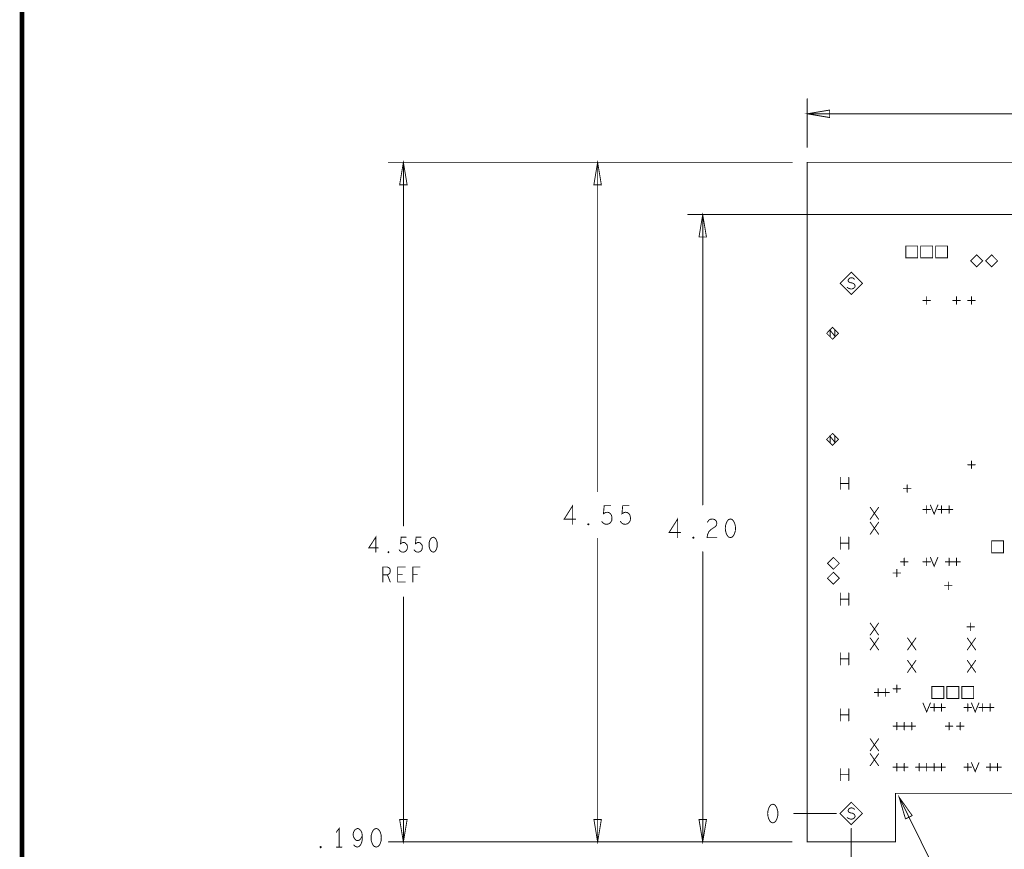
# Model space of a CAD drawing. Extents: x 28 to 61, y 24.9 to 46.
# Tile 2 of 86: x 28 to 34.5, y 29.9 to 35.5. Entities that reach past the tile are written whole.
import ezdxf

# ---------------------------------------------------------------- set-up
doc = ezdxf.new("R2010")
doc.units = 0
doc.layers.add('1', color=2, linetype='CONTINUOUS')

msp = doc.modelspace()

# ---------------------------------------------------------------- linework, layer by layer
at = {"layer": '1'}
for points, const_width in [([(27.97, 24.965), (60.97, 24.965), (60.97, 45.965), (27.97, 45.965), (27.97, 24.965)], 0.03), ([(33.23, 34.61), (33.23, 34.935)], 0.006), ([(33.38, 34.86), (33.23, 34.835), (33.38, 34.81), (33.38, 34.86)], 0.006), ([(38.765, 34.835), (33.23, 34.835)], 0.006), ([(30.425, 34.51), (33.13, 34.51), (31.425, 34.51)], 0.006), ([(30.55, 34.36), (30.525, 34.51), (30.5, 34.36), (30.55, 34.36)], 0.006), ([(30.525, 32.075), (30.525, 34.51)], 0.006), ([(31.726, 34.51), (33.13, 34.51)], 0.006), ([(31.851, 34.36), (31.826, 34.51), (31.801, 34.36), (31.851, 34.36)], 0.006), ([(31.826, 34.51), (31.826, 32.305)], 0.006), ([(33.23, 29.96), (33.821, 29.96), (33.821, 30.285), (34.835, 30.285), (34.835, 29.96), (35.406, 29.96), (35.406, 30.285), (35.478, 30.285), (35.478, 29.96), (37.306, 29.96), (37.306, 30.285), (37.379, 30.285), (37.379, 29.96), (37.951, 29.96), (37.951, 30.285), (38.035, 30.285), (39.645, 30.285), (39.651, 30.285), (39.751, 30.285), (45.513, 30.285), (45.513, 34.51), (33.23, 34.51), (33.23, 29.96)], 0.006), ([(45.513, 34.16), (33.23, 34.16), (32.43, 34.16)], 0.006), ([(32.555, 34.01), (32.53, 34.16), (32.505, 34.01), (32.555, 34.01)], 0.006), ([(32.53, 34.16), (32.53, 32.216)], 0.006), ([(33.89, 33.87), (33.97, 33.87), (33.97, 33.95), (33.89, 33.95), (33.89, 33.87)], 0.006), ([(33.99, 33.87), (34.07, 33.87), (34.07, 33.95), (33.99, 33.95), (33.99, 33.87)], 0.006), ([(34.09, 33.87), (34.17, 33.87), (34.17, 33.95), (34.09, 33.95), (34.09, 33.87)], 0.006), ([(34.405, 33.85), (34.365, 33.89), (34.325, 33.85), (34.365, 33.81), (34.405, 33.85)], 0.006), ([(34.505, 33.85), (34.465, 33.89), (34.425, 33.85), (34.465, 33.81), (34.505, 33.85)], 0.006), ([(33.6, 33.7), (33.525, 33.775), (33.45, 33.7), (33.525, 33.625), (33.6, 33.7)], 0.006), ([(33.498, 33.672), (33.508, 33.666), (33.52, 33.662), (33.53, 33.662), (33.54, 33.666), (33.547, 33.672), (33.551, 33.681), (33.548, 33.69), (33.542, 33.697), (33.531, 33.702), (33.516, 33.705), (33.507, 33.71), (33.503, 33.718), (33.506, 33.727), (33.512, 33.733), (33.521, 33.737), (33.53, 33.737), (33.538, 33.735), (33.546, 33.728)], 0.006), ([(34.005, 33.585), (34.055, 33.585)], 0.006), ([(34.03, 33.56), (34.03, 33.61)], 0.006), ([(34.205, 33.585), (34.255, 33.585)], 0.006), ([(34.23, 33.56), (34.23, 33.61)], 0.006), ([(34.305, 33.585), (34.355, 33.585)], 0.006), ([(34.33, 33.56), (34.33, 33.61)], 0.006), ([(33.44, 33.365), (33.4, 33.405), (33.36, 33.365), (33.4, 33.325), (33.44, 33.365)], 0.006), ([(33.384, 33.345), (33.384, 33.385), (33.415, 33.345), (33.415, 33.385)], 0.006), ([(33.44, 32.655), (33.4, 32.695), (33.36, 32.655), (33.4, 32.615), (33.44, 32.655)], 0.006), ([(33.384, 32.635), (33.384, 32.675), (33.415, 32.635), (33.415, 32.675)], 0.006), ([(34.305, 32.485), (34.355, 32.485)], 0.006), ([(34.33, 32.46), (34.33, 32.51)], 0.006), ([(33.452, 32.32), (33.452, 32.4)], 0.006), ([(33.508, 32.4), (33.508, 32.32)], 0.006), ([(33.508, 32.36), (33.452, 32.36)], 0.006), ([(33.875, 32.325), (33.925, 32.325)], 0.006), ([(33.9, 32.3), (33.9, 32.35)], 0.006), ([(31.659, 32.086), (31.659, 32.211), (31.602, 32.121), (31.679, 32.121)], 0.006), ([(31.854, 32.105), (31.864, 32.094), (31.874, 32.088), (31.888, 32.086), (31.902, 32.09), (31.913, 32.098), (31.921, 32.113), (31.922, 32.13), (31.919, 32.146), (31.912, 32.157), (31.901, 32.165), (31.89, 32.167), (31.879, 32.165), (31.865, 32.157), (31.87, 32.211), (31.912, 32.211)], 0.006), ([(31.978, 32.105), (31.988, 32.094), (31.998, 32.088), (32.012, 32.086), (32.026, 32.09), (32.037, 32.098), (32.045, 32.113), (32.046, 32.13), (32.043, 32.146), (32.036, 32.157), (32.025, 32.165), (32.014, 32.167), (32.003, 32.165), (31.989, 32.157), (31.994, 32.211), (32.036, 32.211)], 0.006), ([(33.652, 32.12), (33.708, 32.2)], 0.006), ([(33.652, 32.2), (33.708, 32.12)], 0.006), ([(34.005, 32.185), (34.055, 32.185)], 0.006), ([(34.03, 32.16), (34.03, 32.21)], 0.006), ([(34.055, 32.215), (34.08, 32.155), (34.105, 32.215)], 0.006), ([(34.105, 32.185), (34.155, 32.185)], 0.006), ([(34.13, 32.16), (34.13, 32.21)], 0.006), ([(34.155, 32.185), (34.205, 32.185)], 0.006), ([(34.18, 32.16), (34.18, 32.21)], 0.006), ([(32.362, 31.997), (32.362, 32.122), (32.305, 32.032), (32.382, 32.032)], 0.006), ([(32.562, 32.101), (32.571, 32.114), (32.582, 32.12), (32.595, 32.122), (32.61, 32.118), (32.621, 32.107), (32.624, 32.095), (32.623, 32.082), (32.616, 32.072), (32.585, 32.051), (32.571, 32.037), (32.562, 32.016), (32.559, 31.997), (32.624, 31.997)], 0.006), ([(32.716, 32.122), (32.703, 32.118), (32.694, 32.107), (32.688, 32.095), (32.683, 32.078), (32.681, 32.06), (32.683, 32.041), (32.688, 32.024), (32.694, 32.012), (32.703, 32.001), (32.716, 31.997), (32.728, 32.001), (32.737, 32.012), (32.743, 32.024), (32.748, 32.041), (32.75, 32.06), (32.748, 32.078), (32.743, 32.095), (32.737, 32.107), (32.728, 32.118), (32.716, 32.122)], 0.006), ([(31.764, 32.082), (31.761, 32.084), (31.761, 32.088), (31.764, 32.09), (31.767, 32.088), (31.767, 32.084), (31.764, 32.082)], 0.006), ([(33.652, 32.02), (33.708, 32.1)], 0.006), ([(33.652, 32.1), (33.708, 32.02)], 0.006), ([(30.34, 31.9), (30.34, 32), (30.293, 31.928), (30.356, 31.928)], 0.006), ([(30.497, 31.915), (30.505, 31.906), (30.513, 31.901), (30.525, 31.9), (30.536, 31.903), (30.545, 31.91), (30.551, 31.921), (30.552, 31.935), (30.55, 31.948), (30.543, 31.956), (30.535, 31.963), (30.526, 31.965), (30.517, 31.963), (30.506, 31.956), (30.51, 32), (30.543, 32)], 0.006), ([(30.597, 31.915), (30.605, 31.906), (30.613, 31.901), (30.625, 31.9), (30.636, 31.903), (30.645, 31.91), (30.651, 31.921), (30.652, 31.935), (30.65, 31.948), (30.643, 31.956), (30.635, 31.963), (30.626, 31.965), (30.617, 31.963), (30.606, 31.956), (30.61, 32), (30.643, 32)], 0.006), ([(30.725, 32), (30.715, 31.996), (30.707, 31.988), (30.702, 31.978), (30.698, 31.965), (30.697, 31.95), (30.698, 31.935), (30.702, 31.921), (30.707, 31.911), (30.715, 31.903), (30.725, 31.9), (30.735, 31.903), (30.742, 31.911), (30.747, 31.921), (30.751, 31.935), (30.752, 31.95), (30.751, 31.965), (30.747, 31.978), (30.742, 31.988), (30.735, 31.996), (30.725, 32)], 0.006), ([(31.826, 31.992), (31.826, 29.96)], 0.006), ([(32.468, 31.993), (32.464, 31.995), (32.464, 31.999), (32.468, 32.001), (32.471, 31.999), (32.471, 31.995), (32.468, 31.993)], 0.006), ([(33.452, 31.92), (33.452, 32)], 0.006), ([(33.508, 32), (33.508, 31.92)], 0.006), ([(33.508, 31.96), (33.452, 31.96)], 0.006), ([(34.465, 31.895), (34.545, 31.895), (34.545, 31.975), (34.465, 31.975), (34.465, 31.895)], 0.006), ([(30.425, 31.896), (30.422, 31.898), (30.422, 31.901), (30.425, 31.903), (30.427, 31.901), (30.427, 31.898), (30.425, 31.896)], 0.006), ([(32.53, 31.903), (32.53, 29.96)], 0.006), ([(33.445, 31.825), (33.405, 31.865), (33.365, 31.825), (33.405, 31.785), (33.445, 31.825)], 0.006), ([(33.88, 31.81), (33.88, 31.86)], 0.006), ([(34.03, 31.81), (34.03, 31.86)], 0.006), ([(34.055, 31.865), (34.08, 31.805), (34.105, 31.865)], 0.006), ([(34.18, 31.81), (34.18, 31.86)], 0.006), ([(34.23, 31.81), (34.23, 31.86)], 0.006), ([(30.387, 31.7), (30.387, 31.8), (30.418, 31.8), (30.428, 31.795), (30.435, 31.788), (30.437, 31.775), (30.435, 31.761), (30.427, 31.753), (30.418, 31.748), (30.387, 31.748)], 0.006), ([(30.537, 31.7), (30.487, 31.7), (30.487, 31.8), (30.537, 31.8)], 0.006), ([(30.588, 31.7), (30.588, 31.8), (30.636, 31.8)], 0.006), ([(33.83, 31.735), (33.83, 31.785)], 0.006), ([(33.855, 31.835), (33.905, 31.835)], 0.006), ([(34.005, 31.835), (34.055, 31.835)], 0.006), ([(34.155, 31.835), (34.205, 31.835)], 0.006), ([(34.205, 31.835), (34.255, 31.835)], 0.006), ([(30.418, 31.748), (30.437, 31.7)], 0.006), ([(30.517, 31.751), (30.487, 31.751)], 0.006), ([(30.618, 31.751), (30.588, 31.751)], 0.006), ([(33.445, 31.725), (33.405, 31.765), (33.365, 31.725), (33.405, 31.685), (33.445, 31.725)], 0.006), ([(33.805, 31.76), (33.855, 31.76)], 0.006), ([(34.15, 31.675), (34.2, 31.675)], 0.006), ([(34.175, 31.65), (34.175, 31.7)], 0.006), ([(30.525, 29.96), (30.525, 31.6)], 0.006), ([(33.452, 31.545), (33.452, 31.625)], 0.006), ([(33.508, 31.625), (33.508, 31.545)], 0.006), ([(33.508, 31.585), (33.452, 31.585)], 0.006), ([(33.652, 31.345), (33.708, 31.425)], 0.006), ([(33.652, 31.425), (33.708, 31.345)], 0.006), ([(34.3, 31.4), (34.35, 31.4)], 0.006), ([(34.325, 31.375), (34.325, 31.425)], 0.006), ([(33.652, 31.245), (33.708, 31.325)], 0.006), ([(33.652, 31.325), (33.708, 31.245)], 0.006), ([(33.902, 31.245), (33.958, 31.325)], 0.006), ([(33.902, 31.325), (33.958, 31.245)], 0.006), ([(34.302, 31.245), (34.358, 31.325)], 0.006), ([(34.302, 31.325), (34.358, 31.245)], 0.006), ([(33.452, 31.145), (33.452, 31.225)], 0.006), ([(33.508, 31.225), (33.508, 31.145)], 0.006), ([(33.508, 31.185), (33.452, 31.185)], 0.006), ([(33.902, 31.095), (33.958, 31.175)], 0.006), ([(33.902, 31.175), (33.958, 31.095)], 0.006), ([(34.302, 31.095), (34.358, 31.175)], 0.006), ([(34.302, 31.175), (34.358, 31.095)], 0.006), ([(33.83, 30.96), (33.83, 31.01)], 0.006), ([(34.065, 30.92), (34.145, 30.92), (34.145, 31), (34.065, 31), (34.065, 30.92)], 0.006), ([(34.165, 30.92), (34.245, 30.92), (34.245, 31), (34.165, 31), (34.165, 30.92)], 0.006), ([(34.265, 30.92), (34.345, 30.92), (34.345, 31), (34.265, 31), (34.265, 30.92)], 0.006), ([(33.68, 30.96), (33.73, 30.96)], 0.006), ([(33.705, 30.935), (33.705, 30.985)], 0.006), ([(33.73, 30.96), (33.78, 30.96)], 0.006), ([(33.755, 30.935), (33.755, 30.985)], 0.006), ([(33.805, 30.985), (33.855, 30.985)], 0.006), ([(34.005, 30.89), (34.03, 30.83), (34.055, 30.89)], 0.006), ([(34.08, 30.835), (34.08, 30.885)], 0.006), ([(34.13, 30.835), (34.13, 30.885)], 0.006), ([(34.305, 30.835), (34.305, 30.885)], 0.006), ([(34.33, 30.89), (34.355, 30.83), (34.38, 30.89)], 0.006), ([(34.405, 30.835), (34.405, 30.885)], 0.006), ([(34.455, 30.835), (34.455, 30.885)], 0.006), ([(33.452, 30.77), (33.452, 30.85)], 0.006), ([(33.508, 30.81), (33.452, 30.81)], 0.006), ([(33.508, 30.85), (33.508, 30.77)], 0.006), ([(34.055, 30.86), (34.105, 30.86)], 0.006), ([(34.105, 30.86), (34.155, 30.86)], 0.006), ([(34.28, 30.86), (34.33, 30.86)], 0.006), ([(34.38, 30.86), (34.43, 30.86)], 0.006), ([(34.43, 30.86), (34.48, 30.86)], 0.006), ([(33.805, 30.735), (33.855, 30.735)], 0.006), ([(33.83, 30.71), (33.83, 30.76)], 0.006), ([(33.855, 30.735), (33.905, 30.735)], 0.006), ([(33.88, 30.71), (33.88, 30.76)], 0.006), ([(33.905, 30.735), (33.955, 30.735)], 0.006), ([(33.93, 30.71), (33.93, 30.76)], 0.006), ([(34.155, 30.735), (34.205, 30.735)], 0.006), ([(34.18, 30.71), (34.18, 30.76)], 0.006), ([(34.23, 30.735), (34.28, 30.735)], 0.006), ([(34.255, 30.71), (34.255, 30.76)], 0.006), ([(33.652, 30.57), (33.708, 30.65)], 0.006), ([(33.652, 30.65), (33.708, 30.57)], 0.006), ([(33.652, 30.47), (33.708, 30.55)], 0.006), ([(33.652, 30.55), (33.708, 30.47)], 0.006), ([(33.83, 30.435), (33.83, 30.485)], 0.006), ([(33.88, 30.435), (33.88, 30.485)], 0.006), ([(33.98, 30.435), (33.98, 30.485)], 0.006), ([(34.03, 30.435), (34.03, 30.485)], 0.006), ([(34.08, 30.435), (34.08, 30.485)], 0.006), ([(34.13, 30.435), (34.13, 30.485)], 0.006), ([(34.305, 30.435), (34.305, 30.485)], 0.006), ([(34.33, 30.49), (34.355, 30.43), (34.38, 30.49)], 0.006), ([(34.455, 30.435), (34.455, 30.485)], 0.006), ([(34.505, 30.435), (34.505, 30.485)], 0.006), ([(33.452, 30.37), (33.452, 30.45)], 0.006), ([(33.508, 30.41), (33.452, 30.41)], 0.006), ([(33.508, 30.45), (33.508, 30.37)], 0.006), ([(33.805, 30.46), (33.855, 30.46)], 0.006), ([(33.855, 30.46), (33.905, 30.46)], 0.006), ([(33.955, 30.46), (34.005, 30.46)], 0.006), ([(34.005, 30.46), (34.055, 30.46)], 0.006), ([(34.055, 30.46), (34.105, 30.46)], 0.006), ([(34.105, 30.46), (34.155, 30.46)], 0.006), ([(34.28, 30.46), (34.33, 30.46)], 0.006), ([(34.43, 30.46), (34.48, 30.46)], 0.006), ([(34.48, 30.46), (34.53, 30.46)], 0.006), ([(33.933, 30.136), (33.845, 30.26), (33.888, 30.114), (33.933, 30.136)], 0.006), ([(33, 30.212), (32.987, 30.208), (32.978, 30.197), (32.972, 30.185), (32.967, 30.168), (32.965, 30.15), (32.967, 30.131), (32.972, 30.114), (32.978, 30.102), (32.987, 30.091), (33, 30.087), (33.012, 30.091), (33.021, 30.102), (33.027, 30.114), (33.032, 30.131), (33.034, 30.15), (33.032, 30.168), (33.027, 30.185), (33.021, 30.197), (33.012, 30.208), (33, 30.212)], 0.006), ([(33.6, 30.15), (33.525, 30.225), (33.45, 30.15), (33.525, 30.075), (33.6, 30.15)], 0.006), ([(34.145, 29.855), (34.045, 29.855), (33.845, 30.26)], 0.006), ([(33.14, 30.15), (33.425, 30.15)], 0.006), ([(33.498, 30.122), (33.508, 30.116), (33.52, 30.112), (33.53, 30.112), (33.54, 30.116), (33.547, 30.122), (33.551, 30.131), (33.548, 30.14), (33.542, 30.147), (33.531, 30.152), (33.516, 30.155), (33.507, 30.16), (33.503, 30.168), (33.506, 30.177), (33.512, 30.183), (33.521, 30.187), (33.53, 30.187), (33.538, 30.185), (33.546, 30.178)], 0.006), ([(30.5, 30.109), (30.525, 29.96), (30.55, 30.109), (30.5, 30.109)], 0.006), ([(31.801, 30.11), (31.826, 29.96), (31.851, 30.11), (31.801, 30.11)], 0.006), ([(32.505, 30.11), (32.53, 29.96), (32.555, 30.11), (32.505, 30.11)], 0.006), ([(30.095, 29.925), (30.095, 30.05), (30.076, 30.025)], 0.006), ([(30.193, 29.939), (30.204, 29.929), (30.216, 29.925), (30.228, 29.929), (30.239, 29.941), (30.247, 29.96), (30.25, 29.979), (30.25, 30.002), (30.247, 30.02), (30.239, 30.037), (30.23, 30.045), (30.219, 30.05), (30.207, 30.045), (30.197, 30.037), (30.191, 30.025), (30.188, 30.008), (30.191, 29.993), (30.199, 29.979), (30.208, 29.97), (30.219, 29.968), (30.231, 29.972), (30.241, 29.983), (30.25, 30.002)], 0.006), ([(30.343, 30.05), (30.331, 30.045), (30.321, 30.035), (30.315, 30.022), (30.31, 30.006), (30.309, 29.987), (30.31, 29.968), (30.315, 29.952), (30.321, 29.939), (30.331, 29.929), (30.343, 29.925), (30.355, 29.929), (30.365, 29.939), (30.371, 29.952), (30.376, 29.968), (30.377, 29.987), (30.376, 30.006), (30.371, 30.022), (30.365, 30.035), (30.355, 30.045), (30.343, 30.05)], 0.006), ([(33.525, 30.05), (33.525, 29.756)], 0.006), ([(32.43, 29.96), (33.13, 29.96), (30.425, 29.96)], 0.006), ([(31.726, 29.96), (33.13, 29.96), (30.751, 29.96)], 0.006), ([(31.425, 29.96), (33.13, 29.96), (32.425, 29.96)], 0.006), ([(29.971, 29.92), (29.968, 29.922), (29.968, 29.927), (29.971, 29.929), (29.974, 29.927), (29.974, 29.922), (29.971, 29.92)], 0.006), ([(30.076, 29.925), (30.114, 29.925)], 0.006)]:
    msp.add_lwpolyline(points, dxfattribs=dict(at, const_width=const_width))
at = {"layer": '1', "const_width": 0.003}
for points in [[(33.2315, 34.935, 1), (33.2285, 34.935, 1)], [(33.2315, 34.835, 1), (33.2285, 34.835, 1)], [(33.3815, 34.86, 1), (33.3785, 34.86, 1)], [(33.3815, 34.86, 1), (33.3785, 34.86, 1)], [(33.2315, 34.61, 1), (33.2285, 34.61, 1)], [(30.4265, 34.51, 1), (30.4235, 34.51, 1)], [(30.5265, 34.51, 1), (30.5235, 34.51, 1)], [(31.4265, 34.51, 1), (31.4235, 34.51, 1)], [(31.7275, 34.51, 1), (31.7245, 34.51, 1)], [(31.8275, 34.51, 1), (31.8245, 34.51, 1)], [(33.1315, 34.51, 1), (33.1285, 34.51, 1)], [(30.5515, 34.36, 1), (30.5485, 34.36, 1)], [(30.5515, 34.36, 1), (30.5485, 34.36, 1)], [(31.8525, 34.36, 1), (31.8495, 34.36, 1)], [(31.8525, 34.36, 1), (31.8495, 34.36, 1)], [(32.4315, 34.16, 1), (32.4285, 34.16, 1)], [(32.5315, 34.16, 1), (32.5285, 34.16, 1)], [(32.5565, 34.01, 1), (32.5535, 34.01, 1)], [(32.5565, 34.01, 1), (32.5535, 34.01, 1)], [(33.8915, 33.87, 1), (33.8885, 33.87, 1)], [(33.8915, 33.87, 1), (33.8885, 33.87, 1)], [(33.9915, 33.87, 1), (33.9885, 33.87, 1)], [(33.9915, 33.87, 1), (33.9885, 33.87, 1)], [(34.0915, 33.87, 1), (34.0885, 33.87, 1)], [(34.0915, 33.87, 1), (34.0885, 33.87, 1)], [(34.4065, 33.85, 1), (34.4035, 33.85, 1)], [(34.4065, 33.85, 1), (34.4035, 33.85, 1)], [(34.5065, 33.85, 1), (34.5035, 33.85, 1)], [(34.5065, 33.85, 1), (34.5035, 33.85, 1)], [(33.5475, 33.728, 1), (33.5445, 33.728, 1)], [(33.6015, 33.7, 1), (33.5985, 33.7, 1)], [(33.6015, 33.7, 1), (33.5985, 33.7, 1)], [(33.4995, 33.672, 1), (33.4965, 33.672, 1)], [(34.0065, 33.585, 1), (34.0035, 33.585, 1)], [(34.0315, 33.61, 1), (34.0285, 33.61, 1)], [(34.0565, 33.585, 1), (34.0535, 33.585, 1)], [(34.2065, 33.585, 1), (34.2035, 33.585, 1)], [(34.2315, 33.61, 1), (34.2285, 33.61, 1)], [(34.2565, 33.585, 1), (34.2535, 33.585, 1)], [(34.3065, 33.585, 1), (34.3035, 33.585, 1)], [(34.3315, 33.61, 1), (34.3285, 33.61, 1)], [(34.3565, 33.585, 1), (34.3535, 33.585, 1)], [(34.0315, 33.56, 1), (34.0285, 33.56, 1)], [(34.2315, 33.56, 1), (34.2285, 33.56, 1)], [(34.3315, 33.56, 1), (34.3285, 33.56, 1)], [(33.4165, 33.385, 1), (33.4135, 33.385, 1)], [(33.3855, 33.345, 1), (33.3825, 33.345, 1)], [(33.4415, 33.365, 1), (33.4385, 33.365, 1)], [(33.4415, 33.365, 1), (33.4385, 33.365, 1)], [(33.4165, 32.675, 1), (33.4135, 32.675, 1)], [(33.4415, 32.655, 1), (33.4385, 32.655, 1)], [(33.4415, 32.655, 1), (33.4385, 32.655, 1)], [(33.3855, 32.635, 1), (33.3825, 32.635, 1)], [(34.3065, 32.485, 1), (34.3035, 32.485, 1)], [(34.3315, 32.51, 1), (34.3285, 32.51, 1)], [(34.3315, 32.46, 1), (34.3285, 32.46, 1)], [(34.3565, 32.485, 1), (34.3535, 32.485, 1)], [(33.4535, 32.4, 1), (33.4505, 32.4, 1)], [(33.5095, 32.4, 1), (33.5065, 32.4, 1)], [(33.4535, 32.36, 1), (33.4505, 32.36, 1)], [(33.4535, 32.32, 1), (33.4505, 32.32, 1)], [(33.5095, 32.36, 1), (33.5065, 32.36, 1)], [(33.5095, 32.32, 1), (33.5065, 32.32, 1)], [(33.8765, 32.325, 1), (33.8735, 32.325, 1)], [(33.9015, 32.35, 1), (33.8985, 32.35, 1)], [(33.9265, 32.325, 1), (33.9235, 32.325, 1)], [(31.8275, 32.305, 1), (31.8245, 32.305, 1)], [(33.9015, 32.3, 1), (33.8985, 32.3, 1)], [(31.9135, 32.211, 1), (31.9105, 32.211, 1)], [(32.0375, 32.211, 1), (32.0345, 32.211, 1)], [(32.5315, 32.216, 1), (32.5285, 32.216, 1)], [(33.6535, 32.2, 1), (33.6505, 32.2, 1)], [(33.7095, 32.2, 1), (33.7065, 32.2, 1)], [(34.0065, 32.185, 1), (34.0035, 32.185, 1)], [(34.0315, 32.21, 1), (34.0285, 32.21, 1)], [(34.0565, 32.215, 1), (34.0535, 32.215, 1)], [(34.0565, 32.185, 1), (34.0535, 32.185, 1)], [(34.1065, 32.215, 1), (34.1035, 32.215, 1)], [(34.1065, 32.185, 1), (34.1035, 32.185, 1)], [(34.1315, 32.21, 1), (34.1285, 32.21, 1)], [(34.1565, 32.185, 1), (34.1535, 32.185, 1)], [(34.1565, 32.185, 1), (34.1535, 32.185, 1)], [(34.1815, 32.21, 1), (34.1785, 32.21, 1)], [(34.2065, 32.185, 1), (34.2035, 32.185, 1)], [(31.6805, 32.121, 1), (31.6775, 32.121, 1)], [(32.7175, 32.122, 1), (32.7145, 32.122, 1)], [(32.7175, 32.122, 1), (32.7145, 32.122, 1)], [(33.6535, 32.12, 1), (33.6505, 32.12, 1)], [(33.7095, 32.12, 1), (33.7065, 32.12, 1)], [(34.0315, 32.16, 1), (34.0285, 32.16, 1)], [(34.1315, 32.16, 1), (34.1285, 32.16, 1)], [(34.1815, 32.16, 1), (34.1785, 32.16, 1)], [(30.5265, 32.075, 1), (30.5235, 32.075, 1)], [(31.6605, 32.086, 1), (31.6575, 32.086, 1)], [(31.7655, 32.082, 1), (31.7625, 32.082, 1)], [(31.7655, 32.082, 1), (31.7625, 32.082, 1)], [(31.8555, 32.105, 1), (31.8525, 32.105, 1)], [(31.9795, 32.105, 1), (31.9765, 32.105, 1)], [(32.5635, 32.101, 1), (32.5605, 32.101, 1)], [(33.6535, 32.1, 1), (33.6505, 32.1, 1)], [(33.7095, 32.1, 1), (33.7065, 32.1, 1)], [(30.5445, 32, 1), (30.5415, 32, 1)], [(30.6445, 32, 1), (30.6415, 32, 1)], [(30.7265, 32, 1), (30.7235, 32, 1)], [(30.7265, 32, 1), (30.7235, 32, 1)], [(31.8275, 31.992, 1), (31.8245, 31.992, 1)], [(32.3635, 31.997, 1), (32.3605, 31.997, 1)], [(32.3835, 32.032, 1), (32.3805, 32.032, 1)], [(32.4695, 31.993, 1), (32.4665, 31.993, 1)], [(32.4695, 31.993, 1), (32.4665, 31.993, 1)], [(32.6255, 31.997, 1), (32.6225, 31.997, 1)], [(33.4535, 32, 1), (33.4505, 32, 1)], [(33.5095, 32, 1), (33.5065, 32, 1)], [(33.6535, 32.02, 1), (33.6505, 32.02, 1)], [(33.7095, 32.02, 1), (33.7065, 32.02, 1)], [(30.3575, 31.928, 1), (30.3545, 31.928, 1)], [(33.4535, 31.96, 1), (33.4505, 31.96, 1)], [(33.4535, 31.92, 1), (33.4505, 31.92, 1)], [(33.5095, 31.96, 1), (33.5065, 31.96, 1)], [(33.5095, 31.92, 1), (33.5065, 31.92, 1)], [(30.3415, 31.9, 1), (30.3385, 31.9, 1)], [(30.4265, 31.896, 1), (30.4235, 31.896, 1)], [(30.4265, 31.896, 1), (30.4235, 31.896, 1)], [(30.4985, 31.915, 1), (30.4955, 31.915, 1)], [(30.5985, 31.915, 1), (30.5955, 31.915, 1)], [(32.5315, 31.903, 1), (32.5285, 31.903, 1)], [(33.8815, 31.86, 1), (33.8785, 31.86, 1)], [(34.0315, 31.86, 1), (34.0285, 31.86, 1)], [(34.0565, 31.865, 1), (34.0535, 31.865, 1)], [(34.1065, 31.865, 1), (34.1035, 31.865, 1)], [(34.1815, 31.86, 1), (34.1785, 31.86, 1)], [(34.2315, 31.86, 1), (34.2285, 31.86, 1)], [(34.4665, 31.895, 1), (34.4635, 31.895, 1)], [(34.4665, 31.895, 1), (34.4635, 31.895, 1)], [(30.5385, 31.8, 1), (30.5355, 31.8, 1)], [(30.6375, 31.8, 1), (30.6345, 31.8, 1)], [(33.4465, 31.825, 1), (33.4435, 31.825, 1)], [(33.4465, 31.825, 1), (33.4435, 31.825, 1)], [(33.8315, 31.785, 1), (33.8285, 31.785, 1)], [(33.8565, 31.835, 1), (33.8535, 31.835, 1)], [(33.8815, 31.81, 1), (33.8785, 31.81, 1)], [(33.9065, 31.835, 1), (33.9035, 31.835, 1)], [(34.0065, 31.835, 1), (34.0035, 31.835, 1)], [(34.0315, 31.81, 1), (34.0285, 31.81, 1)], [(34.0565, 31.835, 1), (34.0535, 31.835, 1)], [(34.1565, 31.835, 1), (34.1535, 31.835, 1)], [(34.1815, 31.81, 1), (34.1785, 31.81, 1)], [(34.2065, 31.835, 1), (34.2035, 31.835, 1)], [(34.2065, 31.835, 1), (34.2035, 31.835, 1)], [(34.2315, 31.81, 1), (34.2285, 31.81, 1)], [(34.2565, 31.835, 1), (34.2535, 31.835, 1)], [(30.3885, 31.748, 1), (30.3855, 31.748, 1)], [(30.4195, 31.748, 1), (30.4165, 31.748, 1)], [(30.4885, 31.751, 1), (30.4855, 31.751, 1)], [(30.5185, 31.751, 1), (30.5155, 31.751, 1)], [(30.5895, 31.751, 1), (30.5865, 31.751, 1)], [(30.6195, 31.751, 1), (30.6165, 31.751, 1)], [(33.4465, 31.725, 1), (33.4435, 31.725, 1)], [(33.4465, 31.725, 1), (33.4435, 31.725, 1)], [(33.8065, 31.76, 1), (33.8035, 31.76, 1)], [(33.8315, 31.735, 1), (33.8285, 31.735, 1)], [(33.8565, 31.76, 1), (33.8535, 31.76, 1)], [(30.3885, 31.7, 1), (30.3855, 31.7, 1)], [(30.4385, 31.7, 1), (30.4355, 31.7, 1)], [(30.5385, 31.7, 1), (30.5355, 31.7, 1)], [(30.5895, 31.7, 1), (30.5865, 31.7, 1)], [(34.1515, 31.675, 1), (34.1485, 31.675, 1)], [(34.1765, 31.7, 1), (34.1735, 31.7, 1)], [(34.2015, 31.675, 1), (34.1985, 31.675, 1)], [(30.5265, 31.6, 1), (30.5235, 31.6, 1)], [(33.4535, 31.625, 1), (33.4505, 31.625, 1)], [(33.5095, 31.625, 1), (33.5065, 31.625, 1)], [(34.1765, 31.65, 1), (34.1735, 31.65, 1)], [(33.4535, 31.585, 1), (33.4505, 31.585, 1)], [(33.4535, 31.545, 1), (33.4505, 31.545, 1)], [(33.5095, 31.585, 1), (33.5065, 31.585, 1)], [(33.5095, 31.545, 1), (33.5065, 31.545, 1)], [(33.6535, 31.425, 1), (33.6505, 31.425, 1)], [(33.7095, 31.425, 1), (33.7065, 31.425, 1)], [(34.3015, 31.4, 1), (34.2985, 31.4, 1)], [(34.3265, 31.425, 1), (34.3235, 31.425, 1)], [(34.3515, 31.4, 1), (34.3485, 31.4, 1)], [(33.6535, 31.345, 1), (33.6505, 31.345, 1)], [(33.6535, 31.325, 1), (33.6505, 31.325, 1)], [(33.7095, 31.345, 1), (33.7065, 31.345, 1)], [(33.7095, 31.325, 1), (33.7065, 31.325, 1)], [(33.9035, 31.325, 1), (33.9005, 31.325, 1)], [(33.9595, 31.325, 1), (33.9565, 31.325, 1)], [(34.3035, 31.325, 1), (34.3005, 31.325, 1)], [(34.3265, 31.375, 1), (34.3235, 31.375, 1)], [(34.3595, 31.325, 1), (34.3565, 31.325, 1)], [(33.4535, 31.225, 1), (33.4505, 31.225, 1)], [(33.5095, 31.225, 1), (33.5065, 31.225, 1)], [(33.6535, 31.245, 1), (33.6505, 31.245, 1)], [(33.7095, 31.245, 1), (33.7065, 31.245, 1)], [(33.9035, 31.245, 1), (33.9005, 31.245, 1)], [(33.9595, 31.245, 1), (33.9565, 31.245, 1)], [(34.3035, 31.245, 1), (34.3005, 31.245, 1)], [(34.3595, 31.245, 1), (34.3565, 31.245, 1)], [(33.4535, 31.185, 1), (33.4505, 31.185, 1)], [(33.4535, 31.145, 1), (33.4505, 31.145, 1)], [(33.5095, 31.185, 1), (33.5065, 31.185, 1)], [(33.5095, 31.145, 1), (33.5065, 31.145, 1)], [(33.9035, 31.175, 1), (33.9005, 31.175, 1)], [(33.9595, 31.175, 1), (33.9565, 31.175, 1)], [(34.3035, 31.175, 1), (34.3005, 31.175, 1)], [(34.3595, 31.175, 1), (34.3565, 31.175, 1)], [(33.9035, 31.095, 1), (33.9005, 31.095, 1)], [(33.9595, 31.095, 1), (33.9565, 31.095, 1)], [(34.3035, 31.095, 1), (34.3005, 31.095, 1)], [(34.3595, 31.095, 1), (34.3565, 31.095, 1)], [(33.8315, 31.01, 1), (33.8285, 31.01, 1)], [(33.6815, 30.96, 1), (33.6785, 30.96, 1)], [(33.7065, 30.985, 1), (33.7035, 30.985, 1)], [(33.7065, 30.935, 1), (33.7035, 30.935, 1)], [(33.7315, 30.96, 1), (33.7285, 30.96, 1)], [(33.7315, 30.96, 1), (33.7285, 30.96, 1)], [(33.7565, 30.985, 1), (33.7535, 30.985, 1)], [(33.7565, 30.935, 1), (33.7535, 30.935, 1)], [(33.7815, 30.96, 1), (33.7785, 30.96, 1)], [(33.8065, 30.985, 1), (33.8035, 30.985, 1)], [(33.8315, 30.96, 1), (33.8285, 30.96, 1)], [(33.8565, 30.985, 1), (33.8535, 30.985, 1)], [(34.0065, 30.89, 1), (34.0035, 30.89, 1)], [(34.0565, 30.89, 1), (34.0535, 30.89, 1)], [(34.0665, 30.92, 1), (34.0635, 30.92, 1)], [(34.0665, 30.92, 1), (34.0635, 30.92, 1)], [(34.0815, 30.885, 1), (34.0785, 30.885, 1)], [(34.1315, 30.885, 1), (34.1285, 30.885, 1)], [(34.1665, 30.92, 1), (34.1635, 30.92, 1)], [(34.1665, 30.92, 1), (34.1635, 30.92, 1)], [(34.2665, 30.92, 1), (34.2635, 30.92, 1)], [(34.2665, 30.92, 1), (34.2635, 30.92, 1)], [(34.3065, 30.885, 1), (34.3035, 30.885, 1)], [(34.3315, 30.89, 1), (34.3285, 30.89, 1)], [(34.3815, 30.89, 1), (34.3785, 30.89, 1)], [(34.4065, 30.885, 1), (34.4035, 30.885, 1)], [(34.4565, 30.885, 1), (34.4535, 30.885, 1)], [(33.4535, 30.85, 1), (33.4505, 30.85, 1)], [(33.4535, 30.81, 1), (33.4505, 30.81, 1)], [(33.5095, 30.85, 1), (33.5065, 30.85, 1)], [(33.5095, 30.81, 1), (33.5065, 30.81, 1)], [(34.0565, 30.86, 1), (34.0535, 30.86, 1)], [(34.0815, 30.835, 1), (34.0785, 30.835, 1)], [(34.1065, 30.86, 1), (34.1035, 30.86, 1)], [(34.1065, 30.86, 1), (34.1035, 30.86, 1)], [(34.1315, 30.835, 1), (34.1285, 30.835, 1)], [(34.1565, 30.86, 1), (34.1535, 30.86, 1)], [(34.2815, 30.86, 1), (34.2785, 30.86, 1)], [(34.3065, 30.835, 1), (34.3035, 30.835, 1)], [(34.3315, 30.86, 1), (34.3285, 30.86, 1)], [(34.3815, 30.86, 1), (34.3785, 30.86, 1)], [(34.4065, 30.835, 1), (34.4035, 30.835, 1)], [(34.4315, 30.86, 1), (34.4285, 30.86, 1)], [(34.4315, 30.86, 1), (34.4285, 30.86, 1)], [(34.4565, 30.835, 1), (34.4535, 30.835, 1)], [(34.4815, 30.86, 1), (34.4785, 30.86, 1)], [(33.4535, 30.77, 1), (33.4505, 30.77, 1)], [(33.5095, 30.77, 1), (33.5065, 30.77, 1)], [(33.8065, 30.735, 1), (33.8035, 30.735, 1)], [(33.8315, 30.76, 1), (33.8285, 30.76, 1)], [(33.8565, 30.735, 1), (33.8535, 30.735, 1)], [(33.8565, 30.735, 1), (33.8535, 30.735, 1)], [(33.8815, 30.76, 1), (33.8785, 30.76, 1)], [(33.9065, 30.735, 1), (33.9035, 30.735, 1)], [(33.9065, 30.735, 1), (33.9035, 30.735, 1)], [(33.9315, 30.76, 1), (33.9285, 30.76, 1)], [(33.9565, 30.735, 1), (33.9535, 30.735, 1)], [(34.1565, 30.735, 1), (34.1535, 30.735, 1)], [(34.1815, 30.76, 1), (34.1785, 30.76, 1)], [(34.2065, 30.735, 1), (34.2035, 30.735, 1)], [(34.2315, 30.735, 1), (34.2285, 30.735, 1)], [(34.2565, 30.76, 1), (34.2535, 30.76, 1)], [(34.2815, 30.735, 1), (34.2785, 30.735, 1)], [(33.8315, 30.71, 1), (33.8285, 30.71, 1)], [(33.8815, 30.71, 1), (33.8785, 30.71, 1)], [(33.9315, 30.71, 1), (33.9285, 30.71, 1)], [(34.1815, 30.71, 1), (34.1785, 30.71, 1)], [(34.2565, 30.71, 1), (34.2535, 30.71, 1)], [(33.6535, 30.65, 1), (33.6505, 30.65, 1)], [(33.7095, 30.65, 1), (33.7065, 30.65, 1)], [(33.6535, 30.57, 1), (33.6505, 30.57, 1)], [(33.6535, 30.55, 1), (33.6505, 30.55, 1)], [(33.7095, 30.57, 1), (33.7065, 30.57, 1)], [(33.7095, 30.55, 1), (33.7065, 30.55, 1)], [(33.6535, 30.47, 1), (33.6505, 30.47, 1)], [(33.7095, 30.47, 1), (33.7065, 30.47, 1)], [(33.8315, 30.485, 1), (33.8285, 30.485, 1)], [(33.8815, 30.485, 1), (33.8785, 30.485, 1)], [(33.9815, 30.485, 1), (33.9785, 30.485, 1)], [(34.0315, 30.485, 1), (34.0285, 30.485, 1)], [(34.0815, 30.485, 1), (34.0785, 30.485, 1)], [(34.1315, 30.485, 1), (34.1285, 30.485, 1)], [(34.3065, 30.485, 1), (34.3035, 30.485, 1)], [(34.3315, 30.49, 1), (34.3285, 30.49, 1)], [(34.3815, 30.49, 1), (34.3785, 30.49, 1)], [(34.4565, 30.485, 1), (34.4535, 30.485, 1)], [(34.5065, 30.485, 1), (34.5035, 30.485, 1)], [(33.4535, 30.45, 1), (33.4505, 30.45, 1)], [(33.4535, 30.41, 1), (33.4505, 30.41, 1)], [(33.5095, 30.45, 1), (33.5065, 30.45, 1)], [(33.5095, 30.41, 1), (33.5065, 30.41, 1)], [(33.8065, 30.46, 1), (33.8035, 30.46, 1)], [(33.8315, 30.435, 1), (33.8285, 30.435, 1)], [(33.8565, 30.46, 1), (33.8535, 30.46, 1)], [(33.8565, 30.46, 1), (33.8535, 30.46, 1)], [(33.8815, 30.435, 1), (33.8785, 30.435, 1)], [(33.9065, 30.46, 1), (33.9035, 30.46, 1)], [(33.9565, 30.46, 1), (33.9535, 30.46, 1)], [(33.9815, 30.435, 1), (33.9785, 30.435, 1)], [(34.0065, 30.46, 1), (34.0035, 30.46, 1)], [(34.0065, 30.46, 1), (34.0035, 30.46, 1)], [(34.0315, 30.435, 1), (34.0285, 30.435, 1)], [(34.0565, 30.46, 1), (34.0535, 30.46, 1)], [(34.0565, 30.46, 1), (34.0535, 30.46, 1)], [(34.0815, 30.435, 1), (34.0785, 30.435, 1)], [(34.1065, 30.46, 1), (34.1035, 30.46, 1)], [(34.1065, 30.46, 1), (34.1035, 30.46, 1)], [(34.1315, 30.435, 1), (34.1285, 30.435, 1)], [(34.1565, 30.46, 1), (34.1535, 30.46, 1)], [(34.2815, 30.46, 1), (34.2785, 30.46, 1)], [(34.3065, 30.435, 1), (34.3035, 30.435, 1)], [(34.3315, 30.46, 1), (34.3285, 30.46, 1)], [(34.4315, 30.46, 1), (34.4285, 30.46, 1)], [(34.4565, 30.435, 1), (34.4535, 30.435, 1)], [(34.4815, 30.46, 1), (34.4785, 30.46, 1)], [(34.4815, 30.46, 1), (34.4785, 30.46, 1)], [(34.5065, 30.435, 1), (34.5035, 30.435, 1)], [(34.5315, 30.46, 1), (34.5285, 30.46, 1)], [(33.4535, 30.37, 1), (33.4505, 30.37, 1)], [(33.5095, 30.37, 1), (33.5065, 30.37, 1)], [(33.0015, 30.212, 1), (32.9985, 30.212, 1)], [(33.0015, 30.212, 1), (32.9985, 30.212, 1)], [(33.8465, 30.26, 1), (33.8435, 30.26, 1)], [(33.1415, 30.15, 1), (33.1385, 30.15, 1)], [(33.4265, 30.15, 1), (33.4235, 30.15, 1)], [(33.5475, 30.178, 1), (33.5445, 30.178, 1)], [(33.6015, 30.15, 1), (33.5985, 30.15, 1)], [(33.6015, 30.15, 1), (33.5985, 30.15, 1)], [(30.5015, 30.109, 1), (30.4985, 30.109, 1)], [(30.5015, 30.109, 1), (30.4985, 30.109, 1)], [(31.8025, 30.11, 1), (31.7995, 30.11, 1)], [(31.8025, 30.11, 1), (31.7995, 30.11, 1)], [(32.5065, 30.11, 1), (32.5035, 30.11, 1)], [(32.5065, 30.11, 1), (32.5035, 30.11, 1)], [(33.4995, 30.122, 1), (33.4965, 30.122, 1)], [(33.9345, 30.136, 1), (33.9315, 30.136, 1)], [(33.9345, 30.136, 1), (33.9315, 30.136, 1)], [(30.0775, 30.025, 1), (30.0745, 30.025, 1)], [(30.3445, 30.05, 1), (30.3415, 30.05, 1)], [(30.3445, 30.05, 1), (30.3415, 30.05, 1)], [(33.5265, 30.05, 1), (33.5235, 30.05, 1)], [(30.1945, 29.939, 1), (30.1915, 29.939, 1)], [(30.2515, 30.002, 1), (30.2485, 30.002, 1)], [(30.4265, 29.96, 1), (30.4235, 29.96, 1)], [(30.5265, 29.96, 1), (30.5235, 29.96, 1)], [(30.7525, 29.96, 1), (30.7495, 29.96, 1)], [(31.4265, 29.96, 1), (31.4235, 29.96, 1)], [(31.7275, 29.96, 1), (31.7245, 29.96, 1)], [(31.8275, 29.96, 1), (31.8245, 29.96, 1)], [(32.4265, 29.96, 1), (32.4235, 29.96, 1)], [(32.4315, 29.96, 1), (32.4285, 29.96, 1)], [(32.5315, 29.96, 1), (32.5285, 29.96, 1)], [(33.2315, 29.96, 1), (33.2285, 29.96, 1)], [(33.2315, 29.96, 1), (33.2285, 29.96, 1)], [(29.9725, 29.92, 1), (29.9695, 29.92, 1)], [(29.9725, 29.92, 1), (29.9695, 29.92, 1)], [(30.0775, 29.925, 1), (30.0745, 29.925, 1)], [(30.0965, 29.925, 1), (30.0935, 29.925, 1)], [(30.1155, 29.925, 1), (30.1125, 29.925, 1)]]:
    msp.add_lwpolyline(points, format="xyb", close=True, dxfattribs=at)

doc.saveas('drawing.dxf')
